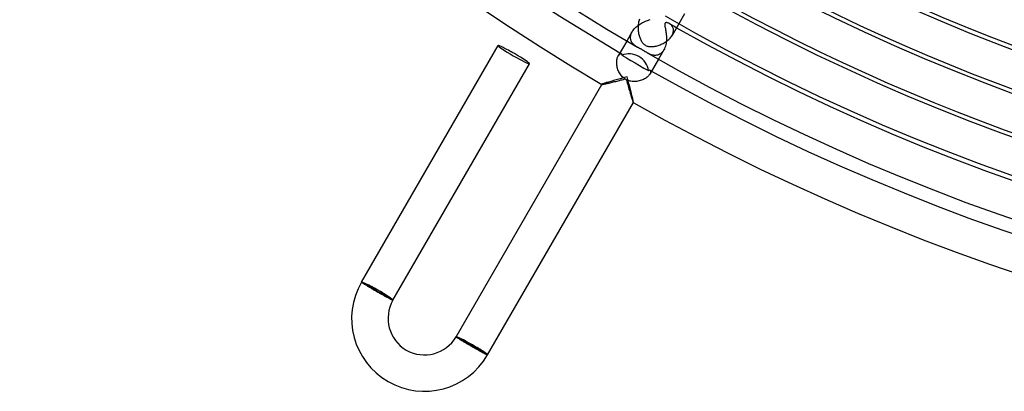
# Model space of a CAD drawing. Header units: millimetres. Extents: x -280 to 280, y -247 to 247.
# Tile 2 of 85: x -186 to -78, y -241 to -200. Entities that reach past the tile are written whole.
import ezdxf

# ---------------------------------------------------------------- set-up
doc = ezdxf.new("R2010")
doc.units = ezdxf.units.MM
doc.layers.add('HIDDEN', color=7, linetype='Continuous')
doc.layers.add('THICK', color=7, linetype='Continuous')

msp = doc.modelspace()

# ---------------------------------------------------------------- linework, layer by layer
at = {"layer": 'HIDDEN'}
for p, q in [((-117.35, -200.11), (-117.24, -200.05)), ((-117.24, -200.05), (-117.13, -200)), ((-117.13, -200), (-117.01, -199.94)), ((-117.01, -199.94), (-116.91, -199.9)), ((-116.91, -199.9), (-116.8, -199.85)), ((-116.8, -199.85), (-116.7, -199.82)), ((-116.7, -199.82), (-116.6, -199.78)), ((-116.6, -199.78), (-116.51, -199.75)), ((-116.51, -199.75), (-116.42, -199.72)), ((-114.69, -200.07), (-114.73, -200.08)), ((-114.65, -200.06), (-114.69, -200.07)), ((-114.59, -200.06), (-114.65, -200.06)), ((-114.52, -200.08), (-114.59, -200.06)), ((-112.63, -199.08), (-113.26, -200.18)), ((-118.39, -201.05), (-118.98, -202.08)), ((-118.44, -201.16), (-118.39, -201.05)), ((-118.39, -201.05), (-118.32, -200.95)), ((-118.32, -200.95), (-118.25, -200.85)), ((-118.25, -200.85), (-118.17, -200.75)), ((-118.17, -200.75), (-118.08, -200.66)), ((-118.08, -200.66), (-117.99, -200.57)), ((-117.99, -200.57), (-117.89, -200.48)), ((-117.89, -200.48), (-117.79, -200.4)), ((-117.79, -200.4), (-117.68, -200.32)), ((-117.68, -200.32), (-117.58, -200.25)), ((-117.58, -200.25), (-117.46, -200.18)), ((-117.46, -200.18), (-117.35, -200.11)), ((-114.81, -200.19), (-114.82, -200.23)), ((-114.82, -200.23), (-114.82, -200.28)), ((-114.82, -200.28), (-114.81, -200.34)), ((-114.8, -200.16), (-114.81, -200.19)), ((-114.81, -200.34), (-114.8, -200.42)), ((-114.79, -200.14), (-114.8, -200.16)), ((-114.8, -200.42), (-114.79, -200.51)), ((-114.78, -200.11), (-114.79, -200.14)), ((-114.79, -200.51), (-114.77, -200.61)), ((-114.75, -200.09), (-114.78, -200.11)), ((-114.77, -200.61), (-114.74, -200.72)), ((-114.73, -200.08), (-114.75, -200.09)), ((-114.74, -200.72), (-114.72, -200.84)), ((-114.72, -200.84), (-114.7, -200.96)), ((-114.7, -200.96), (-114.68, -201.09)), ((-114.68, -201.09), (-114.66, -201.23)), ((-114.45, -200.1), (-114.52, -200.08)), ((-114.37, -200.13), (-114.45, -200.1)), ((-114.3, -200.17), (-114.37, -200.13)), ((-114.24, -200.2), (-114.3, -200.17)), ((-114.18, -200.25), (-114.24, -200.2)), ((-114.12, -200.3), (-114.18, -200.25)), ((-114.07, -200.35), (-114.12, -200.3)), ((-114.02, -200.41), (-114.07, -200.35)), ((-113.98, -200.47), (-114.02, -200.41)), ((-113.94, -200.53), (-113.98, -200.47)), ((-113.91, -200.6), (-113.94, -200.53)), ((-113.88, -200.68), (-113.91, -200.6)), ((-113.89, -201.19), (-113.87, -201.1)), ((-113.86, -200.75), (-113.88, -200.68)), ((-113.87, -201.1), (-113.85, -201.01)), ((-113.85, -200.84), (-113.86, -200.75)), ((-113.85, -200.92), (-113.85, -200.84)), ((-113.85, -201.01), (-113.85, -200.92)), ((-118.57, -201.59), (-118.55, -201.48)), ((-118.57, -201.69), (-118.57, -201.59)), ((-118.57, -201.79), (-118.57, -201.69)), ((-118.55, -201.88), (-118.57, -201.79)), ((-118.55, -201.48), (-118.53, -201.38)), ((-118.53, -201.97), (-118.55, -201.88)), ((-118.53, -201.38), (-118.49, -201.27)), ((-118.5, -202.06), (-118.53, -201.97)), ((-118.46, -202.15), (-118.5, -202.06)), ((-118.49, -201.27), (-118.44, -201.16)), ((-118.41, -202.23), (-118.46, -202.15)), ((-118.36, -202.3), (-118.41, -202.23)), ((-114.65, -202.16), (-114.67, -202.32)), ((-114.66, -201.23), (-114.64, -201.38)), ((-114.63, -202), (-114.65, -202.16)), ((-114.64, -201.38), (-114.63, -201.53)), ((-114.63, -201.53), (-114.63, -201.68)), ((-114.63, -201.68), (-114.63, -201.84)), ((-114.63, -201.84), (-114.63, -202)), ((-114.01, -201.48), (-113.96, -201.38)), ((-113.96, -201.38), (-113.92, -201.29)), ((-113.92, -201.29), (-113.89, -201.19)), ((-118.3, -202.38), (-118.36, -202.3)), ((-118.24, -202.44), (-118.3, -202.38)), ((-118.17, -202.5), (-118.24, -202.44)), ((-118.1, -202.56), (-118.17, -202.5)), ((-118.03, -202.62), (-118.1, -202.56)), ((-117.96, -202.67), (-118.03, -202.62)), ((-117.89, -202.71), (-117.96, -202.67)), ((-117.81, -202.76), (-117.89, -202.71)), ((-114.92, -203.05), (-115.51, -204.08)), ((-115.09, -203.29), (-115.18, -203.38)), ((-115, -203.18), (-115.09, -203.29)), ((-114.92, -203.05), (-115, -203.18)), ((-114.85, -202.92), (-114.92, -203.05)), ((-114.79, -202.78), (-114.85, -202.92)), ((-114.74, -202.63), (-114.79, -202.78)), ((-114.7, -202.48), (-114.74, -202.63)), ((-114.67, -202.32), (-114.7, -202.48)), ((-119.92, -203.71), (-119.88, -203.64)), ((-119.88, -203.64), (-119.83, -203.58)), ((-119.83, -203.58), (-119.79, -203.54)), ((-119.79, -203.54), (-119.74, -203.51)), ((-119.74, -203.51), (-119.7, -203.48)), ((-119.7, -203.48), (-119.66, -203.47)), ((-119.66, -203.47), (-119.62, -203.46)), ((-119.62, -203.46), (-119.58, -203.47)), ((-119.58, -203.47), (-119.55, -203.48)), ((-119.55, -203.48), (-119.54, -203.49)), ((-119.54, -203.49), (-119.53, -203.5)), ((-119.53, -203.5), (-119.52, -203.51)), ((-119.52, -203.51), (-119.51, -203.52)), ((-119.51, -203.62), (-119.52, -203.65)), ((-119.52, -203.65), (-119.03, -203.93)), ((-119.51, -203.52), (-119.51, -203.54)), ((-119.51, -203.54), (-119.51, -203.56)), ((-119.51, -203.56), (-119.5, -203.58)), ((-119.5, -203.58), (-119.51, -203.6)), ((-119.51, -203.6), (-119.51, -203.62)), ((-119.03, -203.93), (-118.55, -204.22)), ((-118.55, -204.22), (-118.07, -204.49)), ((-116.59, -203.46), (-116.69, -203.41)), ((-116.49, -203.51), (-116.59, -203.46)), ((-116.39, -203.55), (-116.49, -203.51)), ((-116.28, -203.59), (-116.39, -203.55)), ((-116.17, -203.62), (-116.28, -203.59)), ((-116.06, -203.65), (-116.17, -203.62)), ((-115.95, -203.66), (-116.06, -203.65)), ((-115.83, -203.66), (-115.95, -203.66)), ((-115.72, -203.65), (-115.83, -203.66)), ((-115.61, -203.62), (-115.72, -203.65)), ((-115.5, -203.59), (-115.61, -203.62)), ((-115.39, -203.53), (-115.5, -203.59)), ((-115.29, -203.47), (-115.39, -203.53)), ((-115.18, -203.38), (-115.29, -203.47)), ((-118.07, -204.49), (-117.58, -204.77)), ((-117.58, -204.77), (-117.1, -205.05)), ((-117.1, -205.05), (-116.61, -205.33)), ((-116.61, -205.33), (-116.59, -205.31)), ((-116.59, -205.31), (-116.57, -205.3)), ((-116.57, -205.3), (-116.55, -205.28)), ((-116.55, -205.28), (-116.54, -205.27)), ((-116.54, -205.27), (-116.52, -205.27)), ((-116.52, -205.27), (-116.5, -205.26)), ((-116.5, -205.26), (-116.49, -205.26)), ((-116.49, -205.26), (-116.47, -205.26)), ((-116.47, -205.26), (-116.45, -205.27)), ((-116.45, -205.27), (-116.44, -205.27)), ((-116.44, -205.27), (-116.41, -205.29)), ((-116.41, -205.29), (-116.39, -205.32)), ((-116.39, -205.32), (-116.38, -205.36)), ((-116.38, -205.36), (-116.37, -205.4)), ((-116.37, -205.45), (-116.38, -205.51)), ((-116.37, -205.4), (-116.37, -205.45)), ((-120.86, -206.55), (-120.98, -206.58)), ((-120.72, -206.51), (-120.86, -206.55)), ((-120.59, -206.47), (-120.72, -206.51)), ((-120.45, -206.43), (-120.59, -206.47)), ((-120.31, -206.39), (-120.45, -206.43)), ((-120.16, -206.35), (-120.31, -206.39)), ((-120.01, -206.3), (-120.16, -206.35)), ((-119.86, -206.26), (-120.01, -206.3)), ((-119.71, -206.22), (-119.86, -206.26)), ((-119.56, -206.18), (-119.71, -206.22)), ((-119.4, -206.14), (-119.56, -206.18)), ((-119.25, -206.1), (-119.4, -206.14)), ((-119.1, -206.05), (-119.25, -206.1)), ((-118.94, -206.01), (-119.1, -206.05)), ((-118.9, -206.17), (-118.94, -206.01)), ((-118.86, -206.32), (-118.9, -206.17)), ((-118.82, -206.48), (-118.86, -206.32)), ((-118.78, -206.63), (-118.82, -206.48)), ((-116.42, -205.64), (-116.46, -205.71)), ((-116.39, -205.57), (-116.42, -205.64)), ((-116.38, -205.51), (-116.39, -205.57)), ((-121.71, -206.83), (-121.73, -206.84)), ((-121.73, -206.84), (-121.73, -206.84)), ((-121.73, -206.84), (-121.73, -206.84)), ((-121.73, -206.84), (-121.73, -206.84)), ((-121.73, -206.84), (-121.73, -206.84)), ((-121.73, -206.84), (-121.73, -206.84)), ((-121.73, -206.84), (-121.72, -206.84)), ((-121.73, -206.84), (-121.73, -206.84)), ((-121.68, -206.81), (-121.71, -206.83)), ((-121.64, -206.79), (-121.68, -206.81)), ((-121.58, -206.77), (-121.64, -206.79)), ((-121.5, -206.75), (-121.58, -206.77)), ((-121.42, -206.72), (-121.5, -206.75)), ((-121.32, -206.69), (-121.42, -206.72)), ((-121.22, -206.65), (-121.32, -206.69)), ((-121.1, -206.62), (-121.22, -206.65)), ((-120.98, -206.58), (-121.1, -206.62)), ((-118.74, -206.78), (-118.78, -206.63)), ((-118.7, -206.93), (-118.74, -206.78)), ((-118.66, -207.08), (-118.7, -206.93)), ((-118.62, -207.23), (-118.66, -207.08)), ((-118.58, -207.38), (-118.62, -207.23)), ((-118.55, -207.52), (-118.58, -207.38)), ((-118.51, -207.67), (-118.55, -207.52)), ((-118.48, -207.8), (-118.51, -207.67)), ((-118.45, -207.94), (-118.48, -207.8)), ((-118.41, -208.07), (-118.45, -207.94)), ((-118.39, -208.19), (-118.41, -208.07)), ((-118.36, -208.3), (-118.39, -208.19)), ((-118.33, -208.41), (-118.36, -208.3)), ((-118.31, -208.51), (-118.33, -208.41)), ((-118.29, -208.6), (-118.31, -208.51)), ((-118.28, -208.68), (-118.29, -208.6)), ((-118.27, -208.74), (-118.28, -208.68)), ((-118.26, -208.79), (-118.27, -208.74)), ((-118.27, -208.84), (-118.27, -208.84)), ((-118.27, -208.84), (-118.26, -208.84)), ((-118.26, -208.82), (-118.26, -208.79)), ((-118.26, -208.84), (-118.26, -208.82)), ((-118.26, -208.84), (-118.26, -208.84)), ((-118.26, -208.84), (-118.26, -208.84)), ((-118.26, -208.84), (-118.26, -208.84)), ((-118.26, -208.84), (-118.26, -208.84)), ((-118.26, -208.84), (-118.26, -208.84)), ((-148.12, -228.56), (-148.04, -228.61)), ((-148.04, -228.61), (-144.75, -230.51)), ((-144.75, -230.51), (-144.66, -230.56)), ((-137.65, -234.61), (-137.73, -234.56)), ((-134.35, -236.51), (-137.65, -234.61)), ((-134.27, -236.56), (-134.35, -236.51))]:
    msp.add_line(p, q, dxfattribs=at)
for radius, start, end in [(230.5, 240.2729, 240.4972), (236, 239.5144, 239.5635), (236, 240.4365, 240.4856)]:
    msp.add_arc((0, 0), radius, start, end, dxfattribs=at)
for centre, major_axis, ratio, start_param, end_param in [((-118.54, -205.33), (-1.73, 1), 0.890344, -1.570796, -0.572214), ((-118.54, -205.33), (-1.73, 1), 0.890344, -2.569379, -1.570796), ((-146.39, -229.56), (-1.73, 1), 0.066519, -1.570796, 0), ((-146.39, -229.56), (-1.65, 0.95), 0.066519, -3.141593, 0), ((-146.39, -229.56), (-1.73, 1), 0.066519, 3.141593, 4.712389), ((-136, -235.56), (-1.73, 1), 0.058722, -1.570796, 0), ((-136, -235.56), (1.65, -0.95), 0.058722, 0, 3.141593), ((-136, -235.56), (-1.73, 1), 0.058722, -3.141593, -1.570796)]:
    msp.add_ellipse(centre, major_axis=major_axis, ratio=ratio, start_param=start_param, end_param=end_param, dxfattribs=at)
at = {"layer": 'THICK'}
for p, q in [((-117.68, -200.01), (-117.7, -200.13)), ((-117.65, -199.9), (-117.68, -200.01)), ((-117.61, -199.78), (-117.65, -199.9)), ((-117.57, -199.67), (-117.61, -199.78)), ((-117.73, -200.38), (-117.74, -200.51)), ((-117.74, -200.51), (-117.74, -200.63)), ((-117.74, -200.63), (-117.74, -200.76)), ((-117.74, -200.76), (-117.73, -200.88)), ((-117.72, -200.26), (-117.73, -200.38)), ((-117.73, -200.88), (-117.72, -201)), ((-117.7, -200.13), (-117.72, -200.26)), ((-117.72, -201), (-117.7, -201.12)), ((-117.7, -201.12), (-117.68, -201.24)), ((-113.26, -200.18), (-114.01, -201.48)), ((-118.98, -202.08), (-119.92, -203.71)), ((-117.68, -201.24), (-117.65, -201.36)), ((-117.65, -201.36), (-117.62, -201.47)), ((-117.62, -201.47), (-117.59, -201.57)), ((-117.59, -201.57), (-117.56, -201.68)), ((-117.56, -201.68), (-117.52, -201.77)), ((-117.52, -201.77), (-117.48, -201.87)), ((-117.48, -201.87), (-117.44, -201.95)), ((-117.44, -201.95), (-117.4, -202.04)), ((-117.4, -202.04), (-117.35, -202.12)), ((-117.35, -202.12), (-117.3, -202.19)), ((-117.3, -202.19), (-117.25, -202.26)), ((-114.87, -202.28), (-114.76, -202.21)), ((-114.76, -202.21), (-114.66, -202.14)), ((-114.66, -202.14), (-114.56, -202.07)), ((-114.56, -202.07), (-114.47, -202)), ((-114.47, -202), (-114.37, -201.92)), ((-114.37, -201.92), (-114.29, -201.83)), ((-114.29, -201.83), (-114.21, -201.75)), ((-114.21, -201.75), (-114.14, -201.66)), ((-114.14, -201.66), (-114.07, -201.57)), ((-114.07, -201.57), (-114.01, -201.48)), ((-148.12, -228.56), (-133.12, -202.58)), ((-117.77, -202.78), (-117.81, -202.76)), ((-117.73, -202.8), (-117.77, -202.78)), ((-117.69, -202.82), (-117.73, -202.8)), ((-117.66, -202.84), (-117.69, -202.82)), ((-117.62, -202.87), (-117.66, -202.84)), ((-117.58, -202.89), (-117.62, -202.87)), ((-117.54, -202.91), (-117.58, -202.89)), ((-117.5, -202.93), (-117.54, -202.91)), ((-117.45, -202.95), (-117.5, -202.93)), ((-117.41, -202.97), (-117.45, -202.95)), ((-117.37, -202.99), (-117.41, -202.97)), ((-117.33, -203.02), (-117.37, -202.99)), ((-117.28, -203.04), (-117.33, -203.02)), ((-117.24, -203.07), (-117.28, -203.04)), ((-117.25, -202.26), (-117.2, -202.33)), ((-117.2, -203.09), (-117.24, -203.07)), ((-117.2, -202.33), (-117.14, -202.39)), ((-117.15, -203.12), (-117.2, -203.09)), ((-117.11, -203.14), (-117.15, -203.12)), ((-117.14, -202.39), (-117.08, -202.45)), ((-117.07, -203.17), (-117.11, -203.14)), ((-117.08, -202.45), (-117.01, -202.5)), ((-117.03, -203.2), (-117.07, -203.17)), ((-116.99, -203.22), (-117.03, -203.2)), ((-117.01, -202.5), (-116.94, -202.55)), ((-116.95, -203.25), (-116.99, -203.22)), ((-116.91, -203.27), (-116.95, -203.25)), ((-116.94, -202.55), (-116.85, -202.59)), ((-116.87, -203.3), (-116.91, -203.27)), ((-116.83, -203.32), (-116.87, -203.3)), ((-116.85, -202.59), (-116.76, -202.63)), ((-116.76, -202.63), (-116.67, -202.65)), ((-116.67, -202.65), (-116.58, -202.67)), ((-116.58, -202.67), (-116.49, -202.68)), ((-116.49, -202.68), (-116.39, -202.69)), ((-116.39, -202.69), (-116.3, -202.69)), ((-116.3, -202.69), (-116.2, -202.69)), ((-116.2, -202.69), (-116.1, -202.68)), ((-116.1, -202.68), (-115.99, -202.67)), ((-115.99, -202.67), (-115.89, -202.65)), ((-115.89, -202.65), (-115.77, -202.63)), ((-115.77, -202.63), (-115.66, -202.6)), ((-115.66, -202.6), (-115.54, -202.57)), ((-115.54, -202.57), (-115.43, -202.53)), ((-115.43, -202.53), (-115.32, -202.49)), ((-115.32, -202.49), (-115.2, -202.44)), ((-115.2, -202.44), (-115.09, -202.39)), ((-115.09, -202.39), (-114.98, -202.34)), ((-114.98, -202.34), (-114.87, -202.28)), ((-120.09, -204.48), (-120.08, -204.37)), ((-120.08, -204.25), (-120.06, -204.14)), ((-120.08, -204.37), (-120.08, -204.25)), ((-120.06, -204.14), (-120.04, -204.04)), ((-120.04, -204.04), (-120.02, -203.94)), ((-120.02, -203.94), (-119.99, -203.86)), ((-119.99, -203.86), (-119.96, -203.78)), ((-119.96, -203.78), (-119.92, -203.71)), ((-116.79, -203.34), (-116.83, -203.32)), ((-116.76, -203.37), (-116.79, -203.34)), ((-116.72, -203.39), (-116.76, -203.37)), ((-116.69, -203.41), (-116.72, -203.39)), ((-115.51, -204.08), (-116.46, -205.71)), ((-144.66, -230.56), (-129.66, -204.58)), ((-120.08, -204.61), (-120.09, -204.48)), ((-120.07, -204.73), (-120.08, -204.61)), ((-120.05, -204.85), (-120.07, -204.73)), ((-120.02, -204.98), (-120.05, -204.85)), ((-119.99, -205.1), (-120.02, -204.98)), ((-119.95, -205.23), (-119.99, -205.1)), ((-119.9, -205.35), (-119.95, -205.23)), ((-119.85, -205.47), (-119.9, -205.35)), ((-119.79, -205.58), (-119.85, -205.47)), ((-120.45, -206.57), (-120.32, -206.54)), ((-120.32, -206.54), (-120.19, -206.51)), ((-120.19, -206.51), (-120.05, -206.47)), ((-120.05, -206.47), (-119.91, -206.44)), ((-119.91, -206.44), (-119.77, -206.4)), ((-119.72, -205.69), (-119.79, -205.58)), ((-119.77, -206.4), (-119.62, -206.36)), ((-119.65, -205.8), (-119.72, -205.69)), ((-119.57, -205.9), (-119.65, -205.8)), ((-119.62, -206.36), (-119.48, -206.33)), ((-119.48, -206), (-119.57, -205.9)), ((-119.38, -206.09), (-119.48, -206)), ((-119.48, -206.33), (-119.33, -206.29)), ((-119.28, -206.17), (-119.38, -206.09)), ((-119.33, -206.29), (-119.18, -206.25)), ((-119.18, -206.25), (-119.28, -206.17)), ((-119.03, -206.33), (-118.98, -206.51)), ((-118.91, -206.39), (-119.03, -206.33)), ((-118.98, -206.51), (-118.93, -206.69)), ((-118.79, -206.43), (-118.91, -206.39)), ((-118.66, -206.47), (-118.79, -206.43)), ((-118.53, -206.5), (-118.66, -206.47)), ((-118.4, -206.52), (-118.53, -206.5)), ((-118.27, -206.53), (-118.4, -206.52)), ((-118.14, -206.53), (-118.27, -206.53)), ((-118.01, -206.52), (-118.14, -206.53)), ((-117.88, -206.51), (-118.01, -206.52)), ((-117.76, -206.49), (-117.88, -206.51)), ((-117.63, -206.46), (-117.76, -206.49)), ((-117.51, -206.43), (-117.63, -206.46)), ((-117.38, -206.39), (-117.51, -206.43)), ((-117.27, -206.35), (-117.38, -206.39)), ((-117.15, -206.3), (-117.27, -206.35)), ((-117.05, -206.24), (-117.15, -206.3)), ((-116.94, -206.18), (-117.05, -206.24)), ((-116.85, -206.12), (-116.94, -206.18)), ((-116.76, -206.05), (-116.85, -206.12)), ((-116.68, -205.98), (-116.76, -206.05)), ((-116.61, -205.91), (-116.68, -205.98)), ((-116.55, -205.84), (-116.61, -205.91)), ((-116.5, -205.77), (-116.55, -205.84)), ((-116.46, -205.71), (-116.5, -205.77)), ((-137.73, -234.56), (-121.73, -206.84)), ((-121.72, -206.84), (-121.71, -206.84)), ((-121.71, -206.84), (-121.69, -206.84)), ((-121.69, -206.84), (-121.66, -206.84)), ((-121.66, -206.84), (-121.62, -206.83)), ((-121.62, -206.83), (-121.57, -206.83)), ((-121.57, -206.83), (-121.51, -206.81)), ((-121.51, -206.81), (-121.45, -206.8)), ((-121.45, -206.8), (-121.38, -206.79)), ((-121.38, -206.79), (-121.3, -206.77)), ((-121.3, -206.77), (-121.21, -206.75)), ((-121.21, -206.75), (-121.12, -206.73)), ((-121.12, -206.73), (-121.03, -206.71)), ((-121.03, -206.71), (-120.92, -206.69)), ((-120.92, -206.69), (-120.81, -206.66)), ((-120.81, -206.66), (-120.7, -206.63)), ((-120.7, -206.63), (-120.58, -206.6)), ((-120.58, -206.6), (-120.45, -206.57)), ((-118.93, -206.69), (-118.88, -206.86)), ((-118.88, -206.86), (-118.84, -207.03)), ((-118.84, -207.03), (-118.79, -207.19)), ((-118.79, -207.19), (-118.74, -207.35)), ((-118.74, -207.35), (-118.7, -207.51)), ((-118.7, -207.51), (-118.66, -207.66)), ((-118.66, -207.66), (-118.61, -207.8)), ((-118.61, -207.8), (-118.57, -207.93)), ((-118.57, -207.93), (-118.54, -208.06)), ((-118.54, -208.06), (-118.5, -208.18)), ((-118.5, -208.18), (-118.47, -208.29)), ((-118.47, -208.29), (-118.43, -208.39)), ((-118.43, -208.39), (-118.4, -208.49)), ((-118.4, -208.49), (-118.37, -208.57)), ((-118.37, -208.57), (-118.35, -208.64)), ((-118.35, -208.64), (-118.33, -208.71)), ((-118.33, -208.71), (-118.31, -208.76)), ((-134.27, -236.56), (-118.26, -208.84)), ((-118.31, -208.76), (-118.29, -208.8)), ((-118.29, -208.8), (-118.28, -208.83)), ((-118.28, -208.83), (-118.27, -208.84)), ((-148.12, -228.57), (-148.12, -228.56)), ((-148.12, -228.56), (-148.12, -228.56)), ((-148.11, -228.58), (-148.12, -228.57)), ((-148.1, -228.59), (-148.11, -228.58)), ((-148.08, -228.6), (-148.1, -228.59)), ((-148.06, -228.62), (-148.08, -228.6)), ((-148.04, -228.63), (-148.06, -228.62)), ((-148.01, -228.65), (-148.04, -228.63)), ((-147.98, -228.67), (-148.01, -228.65)), ((-147.95, -228.7), (-147.98, -228.67)), ((-147.91, -228.72), (-147.95, -228.7)), ((-147.87, -228.75), (-147.91, -228.72)), ((-147.82, -228.78), (-147.87, -228.75)), ((-147.78, -228.81), (-147.82, -228.78)), ((-147.72, -228.84), (-147.78, -228.81)), ((-147.67, -228.88), (-147.72, -228.84)), ((-147.61, -228.91), (-147.67, -228.88)), ((-147.55, -228.95), (-147.61, -228.91)), ((-147.49, -228.99), (-147.55, -228.95)), ((-147.43, -229.03), (-147.49, -228.99)), ((-147.36, -229.07), (-147.43, -229.03)), ((-147.29, -229.11), (-147.36, -229.07)), ((-147.22, -229.15), (-147.29, -229.11)), ((-147.14, -229.2), (-147.22, -229.15)), ((-147.07, -229.24), (-147.14, -229.2)), ((-146.99, -229.29), (-147.07, -229.24)), ((-146.91, -229.33), (-146.99, -229.29)), ((-146.83, -229.38), (-146.91, -229.33)), ((-146.75, -229.43), (-146.83, -229.38)), ((-146.67, -229.47), (-146.75, -229.43)), ((-146.59, -229.52), (-146.67, -229.47)), ((-146.51, -229.57), (-146.59, -229.52)), ((-146.43, -229.62), (-146.51, -229.57)), ((-146.35, -229.66), (-146.43, -229.62)), ((-146.27, -229.71), (-146.35, -229.66)), ((-146.19, -229.75), (-146.27, -229.71)), ((-146.11, -229.8), (-146.19, -229.75)), ((-146.03, -229.84), (-146.11, -229.8)), ((-145.95, -229.89), (-146.03, -229.84)), ((-145.87, -229.93), (-145.95, -229.89)), ((-145.8, -229.97), (-145.87, -229.93)), ((-145.72, -230.01), (-145.8, -229.97)), ((-145.65, -230.05), (-145.72, -230.01)), ((-145.58, -230.09), (-145.65, -230.05)), ((-145.51, -230.13), (-145.58, -230.09)), ((-145.44, -230.17), (-145.51, -230.13)), ((-145.37, -230.2), (-145.44, -230.17)), ((-145.31, -230.24), (-145.37, -230.2)), ((-145.25, -230.27), (-145.31, -230.24)), ((-145.19, -230.3), (-145.25, -230.27)), ((-145.13, -230.33), (-145.19, -230.3)), ((-145.08, -230.36), (-145.13, -230.33)), ((-145.03, -230.39), (-145.08, -230.36)), ((-144.98, -230.41), (-145.03, -230.39)), ((-144.94, -230.44), (-144.98, -230.41)), ((-144.89, -230.46), (-144.94, -230.44)), ((-144.86, -230.48), (-144.89, -230.46)), ((-144.82, -230.49), (-144.86, -230.48)), ((-144.79, -230.51), (-144.82, -230.49)), ((-144.76, -230.52), (-144.79, -230.51)), ((-144.73, -230.53), (-144.76, -230.52)), ((-144.71, -230.54), (-144.73, -230.53)), ((-144.7, -230.55), (-144.71, -230.54)), ((-144.68, -230.56), (-144.7, -230.55)), ((-144.67, -230.56), (-144.68, -230.56)), ((-144.66, -230.56), (-144.67, -230.56)), ((-144.66, -230.56), (-144.66, -230.56)), ((-137.73, -234.56), (-137.73, -234.56)), ((-137.73, -234.56), (-137.73, -234.57)), ((-137.73, -234.57), (-137.72, -234.57)), ((-137.72, -234.57), (-137.71, -234.58)), ((-137.71, -234.58), (-137.69, -234.6)), ((-137.69, -234.6), (-137.67, -234.61)), ((-137.67, -234.61), (-137.65, -234.63)), ((-137.65, -234.63), (-137.62, -234.64)), ((-137.62, -234.64), (-137.6, -234.66)), ((-137.6, -234.66), (-137.56, -234.68)), ((-137.56, -234.68), (-137.53, -234.71)), ((-137.53, -234.71), (-137.49, -234.73)), ((-137.49, -234.73), (-137.44, -234.76)), ((-137.44, -234.76), (-137.4, -234.79)), ((-137.4, -234.79), (-137.35, -234.82)), ((-137.35, -234.82), (-137.3, -234.85)), ((-137.3, -234.85), (-137.24, -234.89)), ((-137.24, -234.89), (-137.19, -234.92)), ((-137.19, -234.92), (-137.13, -234.96)), ((-137.13, -234.96), (-137.07, -234.99)), ((-137.07, -234.99), (-137, -235.03)), ((-137, -235.03), (-136.94, -235.07)), ((-136.94, -235.07), (-136.87, -235.11)), ((-136.87, -235.11), (-136.8, -235.16)), ((-136.8, -235.16), (-136.73, -235.2)), ((-136.73, -235.2), (-136.65, -235.24)), ((-136.65, -235.24), (-136.58, -235.29)), ((-136.58, -235.29), (-136.5, -235.33)), ((-136.5, -235.33), (-136.42, -235.38)), ((-136.42, -235.38), (-136.35, -235.42)), ((-136.35, -235.42), (-136.27, -235.47)), ((-136.27, -235.47), (-136.19, -235.52)), ((-136.19, -235.52), (-136.11, -235.56)), ((-136.11, -235.56), (-136.03, -235.61)), ((-136.03, -235.61), (-135.95, -235.66)), ((-135.95, -235.66), (-135.86, -235.7)), ((-135.86, -235.7), (-135.78, -235.75)), ((-135.78, -235.75), (-135.7, -235.8)), ((-135.7, -235.8), (-135.62, -235.84)), ((-135.62, -235.84), (-135.54, -235.89)), ((-135.54, -235.89), (-135.46, -235.94)), ((-135.46, -235.94), (-135.38, -235.98)), ((-135.38, -235.98), (-135.31, -236.02)), ((-135.31, -236.02), (-135.23, -236.06)), ((-135.23, -236.06), (-135.16, -236.1)), ((-135.16, -236.1), (-135.09, -236.14)), ((-135.09, -236.14), (-135.02, -236.18)), ((-135.02, -236.18), (-134.95, -236.22)), ((-134.95, -236.22), (-134.89, -236.25)), ((-134.89, -236.25), (-134.83, -236.29)), ((-134.83, -236.29), (-134.77, -236.32)), ((-134.77, -236.32), (-134.71, -236.35)), ((-134.71, -236.35), (-134.66, -236.38)), ((-134.66, -236.38), (-134.61, -236.4)), ((-134.61, -236.4), (-134.56, -236.43)), ((-134.56, -236.43), (-134.52, -236.45)), ((-134.52, -236.45), (-134.47, -236.47)), ((-134.47, -236.47), (-134.44, -236.49)), ((-134.44, -236.49), (-134.4, -236.51)), ((-134.4, -236.51), (-134.37, -236.52)), ((-134.37, -236.52), (-134.35, -236.53)), ((-134.35, -236.53), (-134.32, -236.54)), ((-134.32, -236.54), (-134.31, -236.55)), ((-134.31, -236.55), (-134.29, -236.56)), ((-134.29, -236.56), (-134.28, -236.56)), ((-134.28, -236.56), (-134.27, -236.56)), ((-134.27, -236.56), (-134.27, -236.56))]:
    msp.add_line(p, q, dxfattribs=at)
for centre, radius, start, end in [((0, 0), 225.5, 180, 0), ((0, 0), 221, 180, 0), ((0, 0), 216.5, 180, 0), ((0, 0), 212, 180, 0), ((0, 0), 207.5, 180, 0), ((0, 0), 203, 180, 0), ((0, 0), 234.5, 180.159, 239.841), ((0, 0), 240, 180.4767, 239.5234), ((0, 0), 236, 180.4856, 239.5144), ((0, 0), 203.5, 240.5631, 299.4369), ((0, 0), 208, 240.5509, 299.4491), ((0, 0), 212.5, 240.5393, 299.4608), ((0, 0), 217, 240.5281, 299.4719), ((0, 0), 221.5, 240.5173, 299.4827), ((0, 0), 226, 240.5071, 299.493), ((0, 0), 230, 240.065, 299.935), ((0, 0), 230.5, 240.4972, 299.5029), ((0, 0), 234.5, 240.159, 299.841), ((0, 0), 236, 240.4856, 299.5144), ((0, 0), 240, 240.4766, 299.5233), ((-141.2, -232.56), 8, 150.0001, 330), ((-141.2, -232.56), 4, 150, 329.9999)]:
    msp.add_arc(centre, radius, start, end, dxfattribs=at)
for centre, major_axis, ratio, start_param, end_param in [((-131.39, -203.58), (1.73, -1), 0.066519, 3.141593, 4.712389), ((-131.39, -203.58), (1.73, -1), 0.066519, 1.570796, 3.141593), ((-131.39, -203.58), (1.73, -1), 0.066519, -1.570796, 0), ((-131.39, -203.58), (1.73, -1), 0.066519, 0, 1.570796), ((-118.47, -205.2), (-1.73, 1), 0.629861, 1.527313, 1.570796), ((-118.47, -205.2), (-1.73, 1), 0.629861, 1.570796, 1.61428)]:
    msp.add_ellipse(centre, major_axis=major_axis, ratio=ratio, start_param=start_param, end_param=end_param, dxfattribs=at)

doc.saveas('drawing.dxf')
